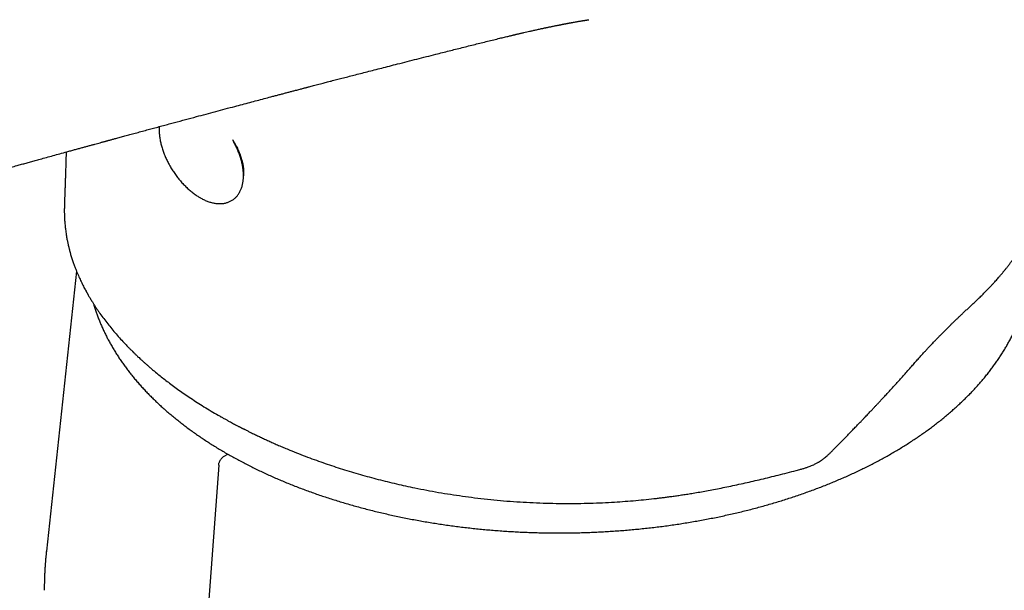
# Model space of a CAD drawing. Header units: millimetres. Extents: x 8 to 776, y 12 to 810.
# Tile 6 of 25: x 681 to 732, y 193 to 223. Entities that reach past the tile are written whole.
import ezdxf

# ---------------------------------------------------------------- set-up
doc = ezdxf.new("R2010")
doc.units = ezdxf.units.MM

msp = doc.modelspace()

# ---------------------------------------------------------------- linework, layer by layer
at = {"color": 7, "linetype": 'Continuous', "lineweight": 30}
for p, q in [((684.293, 209.633), (682.743, 195.196)), ((684.293, 209.633), (682.743, 195.196)), ((691.684, 202.151), (691.696, 202.144)), ((691.696, 202.144), (691.708, 202.137)), ((723.325, 200.502), (723.639, 200.826)), ((691.894, 200.097), (692.079, 200.204)), ((723.261, 200.437), (723.324, 200.502)), ((691.612, 199.636), (690.438, 183.458)), ((721.338, 199.359), (721.523, 199.408))]:
    msp.add_line(p, q, dxfattribs=at)
for points, knots in [([(645.56, 213.171), (645.561, 213.171), (645.644, 213.123), (645.806, 213.031), (646.041, 212.898), (646.264, 212.773), (646.475, 212.656), (646.68, 212.542), (646.878, 212.434), (647.069, 212.331), (647.245, 212.238), (647.407, 212.153), (647.551, 212.078), (647.678, 212.013), (647.788, 211.957), (647.884, 211.909), (647.966, 211.868), (648.033, 211.835), (648.085, 211.809), (648.121, 211.791), (648.146, 211.779), (648.168, 211.769), (648.191, 211.757), (648.219, 211.744), (648.259, 211.724), (648.313, 211.698), (648.382, 211.665), (648.464, 211.626), (648.559, 211.581), (648.668, 211.53), (648.789, 211.474), (648.922, 211.413), (649.122, 211.323), (649.383, 211.208), (649.7, 211.074), (650.009, 210.947), (650.291, 210.834), (650.548, 210.736), (650.779, 210.649), (651.004, 210.567), (651.228, 210.487), (651.456, 210.408), (651.696, 210.328), (651.947, 210.246), (652.213, 210.163), (652.496, 210.078), (652.795, 209.991), (653.111, 209.904), (653.443, 209.817), (653.791, 209.73), (654.128, 209.652), (654.452, 209.582), (654.76, 209.519), (655.078, 209.458), (655.407, 209.401), (655.74, 209.347), (656.072, 209.3), (656.396, 209.258), (656.712, 209.223), (657.017, 209.194), (657.31, 209.171), (657.61, 209.153), (657.913, 209.139), (658.217, 209.13), (658.504, 209.128), (658.772, 209.13), (659.017, 209.136), (659.239, 209.145), (659.441, 209.156), (659.627, 209.169), (659.799, 209.183), (659.956, 209.198), (660.107, 209.213), (660.25, 209.229), (660.384, 209.246), (660.502, 209.262), (660.589, 209.274), (660.657, 209.284), (660.716, 209.293), (660.79, 209.305), (660.875, 209.319), (660.97, 209.335), (661.074, 209.353), (661.185, 209.374), (661.297, 209.395), (661.405, 209.417), (661.508, 209.438), (661.609, 209.46), (661.709, 209.481), (661.806, 209.504), (661.898, 209.525), (661.98, 209.544), (662.047, 209.56), (662.099, 209.573), (662.139, 209.583), (662.182, 209.594), (662.233, 209.607), (662.302, 209.624), (662.383, 209.645), (662.475, 209.669), (662.599, 209.703), (662.756, 209.745), (662.946, 209.799), (663.149, 209.857), (663.362, 209.92), (663.588, 209.988), (663.826, 210.059), (664.111, 210.144), (664.443, 210.243), (664.821, 210.356), (665.21, 210.471), (665.608, 210.589), (666.017, 210.709), (666.435, 210.833), (666.864, 210.959), (667.328, 211.096), (667.83, 211.243), (668.371, 211.402), (668.809, 211.529), (669.135, 211.624), (669.339, 211.684), (669.529, 211.739), (669.706, 211.791), (669.869, 211.838), (670.016, 211.881), (670.148, 211.919), (670.265, 211.953), (670.37, 211.984), (670.462, 212.01), (670.541, 212.033), (670.608, 212.053), (670.662, 212.069), (670.701, 212.08), (670.726, 212.087), (670.741, 212.091), (670.759, 212.097), (670.785, 212.104), (670.82, 212.114), (670.873, 212.13), (670.941, 212.149), (671.026, 212.174), (671.123, 212.202), (671.234, 212.234), (671.359, 212.27), (671.492, 212.309), (671.632, 212.349), (671.774, 212.39), (671.986, 212.451), (672.269, 212.533), (672.648, 212.642), (673.058, 212.759), (673.5, 212.886), (673.957, 213.017), (674.428, 213.152), (674.908, 213.289), (675.397, 213.428), (675.895, 213.569), (676.404, 213.714), (676.803, 213.826), (677.088, 213.907), (677.251, 213.953), (677.407, 213.997), (677.552, 214.038), (677.684, 214.075), (677.804, 214.109), (677.898, 214.135), (677.972, 214.156), (678.026, 214.171), (678.072, 214.184), (678.11, 214.195), (678.139, 214.203), (678.166, 214.211), (678.196, 214.219), (678.238, 214.231), (678.296, 214.247), (678.371, 214.268), (678.46, 214.293), (678.562, 214.322), (678.677, 214.354), (678.796, 214.388), (678.916, 214.421), (679.035, 214.455), (679.158, 214.489), (679.282, 214.524), (679.405, 214.558), (679.61, 214.616), (679.893, 214.695), (680.25, 214.794), (680.592, 214.89), (680.918, 214.981), (681.209, 215.061), (681.466, 215.133), (681.698, 215.197), (681.933, 215.262), (682.175, 215.33), (682.448, 215.405), (682.753, 215.489), (683.092, 215.583), (683.443, 215.68), (683.747, 215.763), (684.001, 215.833), (684.198, 215.887), (684.392, 215.941), (684.577, 215.992), (684.752, 216.04), (684.92, 216.086), (685.08, 216.129), (685.232, 216.171), (685.372, 216.209), (685.486, 216.24), (685.576, 216.265), (685.646, 216.284), (685.707, 216.301), (685.76, 216.315), (685.8, 216.326), (685.834, 216.336), (685.867, 216.345), (685.907, 216.356), (685.956, 216.369), (686.014, 216.385), (686.081, 216.403), (686.154, 216.423), (686.232, 216.444), (686.362, 216.479), (686.546, 216.53), (686.79, 216.596), (687.05, 216.667), (687.325, 216.742), (687.616, 216.821), (687.907, 216.899), (688.195, 216.977), (688.478, 217.054), (688.766, 217.132), (689.055, 217.21), (689.621, 217.362), (690.422, 217.578), (691.456, 217.854), (692.246, 218.065), (692.832, 218.221), (693.214, 218.322), (693.586, 218.421), (693.947, 218.516), (694.248, 218.596), (694.492, 218.66), (694.68, 218.71), (694.866, 218.759), (695.047, 218.807), (695.226, 218.854), (695.4, 218.899), (695.554, 218.94), (695.687, 218.975), (695.794, 219.003), (695.887, 219.027), (695.966, 219.048), (696.031, 219.065), (696.088, 219.08), (696.144, 219.095), (696.205, 219.111), (696.284, 219.131), (696.383, 219.157), (696.504, 219.189), (696.636, 219.223), (696.777, 219.26), (696.952, 219.306), (697.163, 219.361), (697.414, 219.426), (697.681, 219.496), (697.965, 219.569), (698.265, 219.647), (698.581, 219.729), (698.914, 219.815), (699.263, 219.904), (699.628, 219.998), (700.01, 220.096), (700.408, 220.198), (700.846, 220.31), (701.316, 220.43), (701.81, 220.555), (702.299, 220.679), (702.851, 220.82), (703.466, 220.975), (704.14, 221.145), (704.801, 221.311), (705.447, 221.471), (705.913, 221.586), (706.203, 221.656), (706.322, 221.685), (706.434, 221.712), (706.536, 221.736), (706.625, 221.758), (706.7, 221.776), (706.763, 221.79), (706.808, 221.801), (706.839, 221.808), (706.859, 221.813), (706.882, 221.819), (706.913, 221.826), (706.957, 221.836), (707.01, 221.849), (707.07, 221.863), (707.133, 221.877), (707.196, 221.892), (707.259, 221.907), (707.35, 221.928), (707.468, 221.955), (707.624, 221.99), (707.794, 222.028), (707.982, 222.07), (708.137, 222.104), (708.253, 222.129), (708.321, 222.143), (708.378, 222.155), (708.421, 222.164), (708.452, 222.171), (708.478, 222.176), (708.507, 222.182), (708.547, 222.191), (708.601, 222.202), (708.668, 222.216), (708.74, 222.231), (708.815, 222.246), (708.89, 222.261), (708.957, 222.275), (709.016, 222.287), (709.065, 222.296), (709.109, 222.305), (709.147, 222.313), (709.183, 222.32), (709.221, 222.327), (709.265, 222.336), (709.317, 222.346), (709.373, 222.356), (709.427, 222.367), (709.475, 222.376), (709.518, 222.384), (709.556, 222.391), (709.591, 222.398), (709.625, 222.404), (709.658, 222.41), (709.691, 222.417), (709.729, 222.423), (709.773, 222.431), (709.823, 222.441), (709.876, 222.45), (709.944, 222.463), (710.023, 222.477), (710.111, 222.492), (710.192, 222.506), (710.269, 222.519), (710.331, 222.53), (710.376, 222.537), (710.405, 222.542), (710.437, 222.548), (710.472, 222.553), (710.514, 222.56), (710.551, 222.566), (710.58, 222.571), (710.596, 222.573), (710.611, 222.576), (710.628, 222.578), (710.646, 222.581), (710.659, 222.583), (710.664, 222.584), (710.666, 222.584), (710.666, 222.584), (710.666, 222.584)], [0, 0, 0, 0, 0.000045, 0.004131, 0.008007, 0.011673, 0.015129, 0.018374, 0.021702, 0.024775, 0.027595, 0.03016, 0.03247, 0.034424, 0.036149, 0.037646, 0.038916, 0.039957, 0.04077, 0.041296, 0.041646, 0.04193, 0.042285, 0.042712, 0.043208, 0.044111, 0.045165, 0.04637, 0.04783, 0.049463, 0.051269, 0.053249, 0.055389, 0.060137, 0.064708, 0.069102, 0.073319, 0.076623, 0.07981, 0.08288, 0.085849, 0.088919, 0.092092, 0.095423, 0.098911, 0.102556, 0.106428, 0.110462, 0.114658, 0.119017, 0.123537, 0.127202, 0.130967, 0.134832, 0.138799, 0.142869, 0.146812, 0.150699, 0.154454, 0.158074, 0.161563, 0.16492, 0.168772, 0.172431, 0.175897, 0.17917, 0.18225, 0.184951, 0.187485, 0.189851, 0.19205, 0.194082, 0.195945, 0.197936, 0.199714, 0.201279, 0.202631, 0.203202, 0.203988, 0.204992, 0.206151, 0.207433, 0.208838, 0.210366, 0.211982, 0.213427, 0.214861, 0.216284, 0.217695, 0.219096, 0.220474, 0.221681, 0.222652, 0.223412, 0.223962, 0.224444, 0.225296, 0.226263, 0.227563, 0.229001, 0.230513, 0.233314, 0.236332, 0.239566, 0.243016, 0.246681, 0.250563, 0.254659, 0.260677, 0.266863, 0.273209, 0.279718, 0.286388, 0.29322, 0.300215, 0.307372, 0.315975, 0.324801, 0.333849, 0.337392, 0.340718, 0.34382, 0.346698, 0.349352, 0.351782, 0.353892, 0.355798, 0.357499, 0.358997, 0.36029, 0.361379, 0.362264, 0.362944, 0.363248, 0.363482, 0.363707, 0.364116, 0.364725, 0.365448, 0.366691, 0.368062, 0.369564, 0.371428, 0.373458, 0.375656, 0.37794, 0.380255, 0.3826, 0.388248, 0.394064, 0.401006, 0.408173, 0.415566, 0.423179, 0.430991, 0.438856, 0.446911, 0.455156, 0.46359, 0.466274, 0.468971, 0.471513, 0.473827, 0.476007, 0.477937, 0.479617, 0.480603, 0.481476, 0.482237, 0.48285, 0.4833, 0.483663, 0.484139, 0.484737, 0.485727, 0.486934, 0.488361, 0.490006, 0.491869, 0.493951, 0.49574, 0.497663, 0.499682, 0.501684, 0.50366, 0.505611, 0.511594, 0.517331, 0.522823, 0.528069, 0.533069, 0.536826, 0.540476, 0.544233, 0.548122, 0.552144, 0.55736, 0.562782, 0.568413, 0.574251, 0.577392, 0.58059, 0.583727, 0.586695, 0.589493, 0.592121, 0.594744, 0.597172, 0.599407, 0.601449, 0.602632, 0.60374, 0.604756, 0.605596, 0.606246, 0.606708, 0.6072, 0.607839, 0.608624, 0.609557, 0.610616, 0.611811, 0.613065, 0.614352, 0.618002, 0.621897, 0.626037, 0.630423, 0.635053, 0.639929, 0.644293, 0.648836, 0.653437, 0.658026, 0.662601, 0.680443, 0.696199, 0.71179, 0.717975, 0.72403, 0.729913, 0.735623, 0.74116, 0.744192, 0.74717, 0.750093, 0.752962, 0.755777, 0.758537, 0.761188, 0.763098, 0.764788, 0.766257, 0.767505, 0.768531, 0.769346, 0.770201, 0.771161, 0.772225, 0.773926, 0.775841, 0.777945, 0.780168, 0.782506, 0.786198, 0.790145, 0.794346, 0.798801, 0.80351, 0.808473, 0.813691, 0.819163, 0.824889, 0.830869, 0.837103, 0.843592, 0.851412, 0.85914, 0.866771, 0.874303, 0.885023, 0.895536, 0.905842, 0.915939, 0.925685, 0.927576, 0.929458, 0.93124, 0.932818, 0.934193, 0.935365, 0.936334, 0.937101, 0.937478, 0.937776, 0.938049, 0.938535, 0.939261, 0.940076, 0.94105, 0.942048, 0.943041, 0.944028, 0.945009, 0.9473, 0.94957, 0.95238, 0.955334, 0.958433, 0.959697, 0.960777, 0.961672, 0.962381, 0.962807, 0.963149, 0.963599, 0.964191, 0.965079, 0.966169, 0.967353, 0.96854, 0.969731, 0.970925, 0.971755, 0.972555, 0.973261, 0.973873, 0.97439, 0.974964, 0.975708, 0.976541, 0.977493, 0.978381, 0.979167, 0.979851, 0.980434, 0.981013, 0.981561, 0.982097, 0.98262, 0.983215, 0.983936, 0.98479, 0.98571, 0.986578, 0.988199, 0.989641, 0.99098, 0.992332, 0.993641, 0.994174, 0.994702, 0.995233, 0.995872, 0.996653, 0.997556, 0.997983, 0.998273, 0.998592, 0.998982, 0.9994, 0.999803, 0.999952, 0.999984, 1, 1, 1, 1]), ([(688.557, 217.075), (688.557, 217.069), (688.553, 217.031), (688.55, 216.961), (688.549, 216.863), (688.552, 216.763), (688.559, 216.662), (688.57, 216.559), (688.585, 216.454), (688.604, 216.349), (688.626, 216.243), (688.652, 216.136), (688.681, 216.028), (688.714, 215.92), (688.75, 215.812), (688.79, 215.703), (688.833, 215.595), (688.879, 215.487), (688.929, 215.38), (688.981, 215.273), (689.036, 215.167), (689.094, 215.062), (689.154, 214.958), (689.218, 214.855), (689.283, 214.754), (689.352, 214.654), (689.422, 214.556), (689.495, 214.46), (689.569, 214.366), (689.646, 214.275), (689.724, 214.185), (689.804, 214.099), (689.886, 214.015), (689.969, 213.933), (690.053, 213.855), (690.139, 213.78), (690.226, 213.708), (690.314, 213.64), (690.402, 213.575), (690.492, 213.514), (690.574, 213.461), (690.626, 213.43), (690.648, 213.417)], [0, 0, 0, 0, 0.00524, 0.031016, 0.056857, 0.082736, 0.108632, 0.134525, 0.160402, 0.186255, 0.212079, 0.237872, 0.263631, 0.289358, 0.315052, 0.340717, 0.366353, 0.391964, 0.417553, 0.443122, 0.468675, 0.494214, 0.519744, 0.545266, 0.570785, 0.596304, 0.621825, 0.647352, 0.672886, 0.698432, 0.723994, 0.749573, 0.775174, 0.8008, 0.826454, 0.852139, 0.877858, 0.903613, 0.929407, 0.95524, 0.981113, 1, 1, 1, 1]), ([(690.648, 213.417), (690.664, 213.408), (690.71, 213.382), (690.787, 213.341), (690.878, 213.296), (690.969, 213.256), (691.06, 213.221), (691.151, 213.19), (691.241, 213.163), (691.331, 213.142), (691.419, 213.125), (691.507, 213.113), (691.593, 213.106), (691.678, 213.105), (691.761, 213.108), (691.842, 213.116), (691.92, 213.128), (691.996, 213.146), (692.07, 213.168), (692.141, 213.195), (692.21, 213.226), (692.275, 213.261), (692.338, 213.301), (692.398, 213.345), (692.454, 213.392), (692.508, 213.444), (692.558, 213.499), (692.605, 213.559), (692.649, 213.622), (692.69, 213.688), (692.727, 213.759), (692.76, 213.833), (692.79, 213.91), (692.816, 213.991), (692.838, 214.075), (692.856, 214.162), (692.871, 214.251), (692.881, 214.344), (692.887, 214.439), (692.89, 214.536), (692.888, 214.635), (692.883, 214.736), (692.873, 214.838), (692.86, 214.942), (692.843, 215.047), (692.822, 215.153), (692.797, 215.26), (692.769, 215.367), (692.737, 215.475), (692.702, 215.583), (692.664, 215.692), (692.622, 215.8), (692.577, 215.908), (692.529, 216.016), (692.478, 216.123), (692.424, 216.229), (692.376, 216.318), (692.345, 216.372), (692.334, 216.39)], [0, 0, 0, 0, 0.009954, 0.02875, 0.047568, 0.066401, 0.085237, 0.104059, 0.122852, 0.141592, 0.160258, 0.178822, 0.197257, 0.21554, 0.233649, 0.251571, 0.269298, 0.286834, 0.304188, 0.321381, 0.338438, 0.355389, 0.37227, 0.389118, 0.405961, 0.422833, 0.439771, 0.456809, 0.473974, 0.491293, 0.508782, 0.526451, 0.544304, 0.562335, 0.580531, 0.598874, 0.617341, 0.63591, 0.654555, 0.673255, 0.691989, 0.710741, 0.729495, 0.748241, 0.766972, 0.785683, 0.804371, 0.823036, 0.841677, 0.860294, 0.878889, 0.897463, 0.916018, 0.934555, 0.953078, 0.971589, 0.990088, 1, 1, 1, 1]), ([(692.344, 216.369), (692.348, 216.364), (692.381, 216.313), (692.44, 216.211), (692.512, 216.079), (692.574, 215.957), (692.625, 215.847), (692.673, 215.734), (692.719, 215.617), (692.759, 215.502), (692.792, 215.397), (692.816, 215.309), (692.834, 215.235), (692.848, 215.171), (692.859, 215.117), (692.867, 215.072), (692.873, 215.034), (692.878, 214.996), (692.884, 214.95), (692.89, 214.893), (692.895, 214.824), (692.898, 214.746), (692.897, 214.663), (692.894, 214.595), (692.89, 214.557), (692.889, 214.545)], [0, 0, 0, 0, 0.007846, 0.082379, 0.161379, 0.216533, 0.273672, 0.332794, 0.393896, 0.456642, 0.514901, 0.559453, 0.599047, 0.633692, 0.663396, 0.688167, 0.708008, 0.726879, 0.752727, 0.785767, 0.825988, 0.873405, 0.92572, 0.977441, 1, 1, 1, 1]), ([(730.351, 207.865), (730.416, 207.924), (730.541, 208.04), (730.719, 208.209), (730.883, 208.369), (731.034, 208.52), (731.171, 208.66), (731.296, 208.791), (731.408, 208.912), (731.51, 209.022), (731.599, 209.122), (731.679, 209.211), (731.747, 209.29), (731.806, 209.358), (731.855, 209.415), (731.897, 209.465), (731.934, 209.509), (731.968, 209.55), (731.998, 209.586), (732.028, 209.624), (732.065, 209.668), (732.106, 209.72), (732.151, 209.776), (732.198, 209.836), (732.249, 209.9), (732.3, 209.967), (732.351, 210.034), (732.412, 210.116), (732.483, 210.212), (732.562, 210.323), (732.638, 210.43), (732.708, 210.533), (732.777, 210.635), (732.846, 210.739), (732.917, 210.851), (732.993, 210.971), (733.071, 211.1), (733.152, 211.238), (733.235, 211.385), (733.312, 211.526), (733.38, 211.656), (733.436, 211.766), (733.485, 211.865), (733.527, 211.953), (733.563, 212.029), (733.591, 212.089), (733.611, 212.133), (733.626, 212.166), (733.641, 212.2), (733.658, 212.24), (733.68, 212.291), (733.706, 212.351), (733.734, 212.42), (733.766, 212.497), (733.8, 212.583), (733.834, 212.673), (733.875, 212.784), (733.921, 212.912), (733.969, 213.055), (734.011, 213.188), (734.048, 213.311), (734.081, 213.425), (734.109, 213.529), (734.134, 213.626), (734.157, 213.718), (734.178, 213.809), (734.196, 213.892), (734.212, 213.967), (734.226, 214.035), (734.239, 214.102), (734.251, 214.165), (734.261, 214.219), (734.268, 214.263), (734.274, 214.301), (734.281, 214.339), (734.288, 214.383), (734.296, 214.435), (734.304, 214.494), (734.313, 214.561), (734.324, 214.65), (734.337, 214.76), (734.349, 214.887), (734.36, 215.015), (734.368, 215.15), (734.375, 215.293), (734.379, 215.444), (734.38, 215.59), (734.378, 215.733), (734.375, 215.863), (734.371, 215.949), (734.369, 215.988)], [0, 0, 0, 0, 0.024797, 0.048136, 0.070021, 0.090456, 0.109445, 0.12699, 0.143093, 0.157757, 0.170984, 0.182773, 0.193128, 0.202047, 0.209532, 0.215583, 0.221658, 0.226933, 0.231411, 0.235768, 0.241563, 0.248857, 0.255641, 0.26335, 0.271926, 0.280588, 0.28909, 0.297434, 0.311939, 0.325939, 0.339433, 0.352422, 0.364912, 0.377783, 0.391681, 0.406605, 0.422559, 0.439546, 0.457568, 0.476631, 0.491423, 0.504826, 0.516835, 0.527448, 0.53666, 0.54447, 0.548959, 0.552798, 0.556382, 0.561135, 0.567187, 0.57454, 0.58266, 0.591929, 0.602343, 0.613327, 0.62395, 0.641994, 0.658855, 0.674537, 0.689045, 0.702381, 0.714547, 0.725638, 0.7364, 0.746997, 0.757428, 0.765509, 0.773487, 0.781365, 0.788966, 0.79569, 0.800378, 0.80448, 0.808775, 0.813952, 0.820011, 0.826952, 0.834774, 0.843477, 0.858384, 0.873362, 0.888317, 0.903251, 0.921002, 0.938726, 0.956217, 0.972506, 0.987472, 1, 1, 1, 1]), ([(683.761, 215.767), (683.761, 215.748), (683.755, 215.568), (683.745, 215.232), (683.733, 214.843), (683.723, 214.546), (683.717, 214.338), (683.71, 214.136), (683.703, 213.942), (683.696, 213.757), (683.689, 213.581), (683.683, 213.413), (683.678, 213.254), (683.673, 213.103), (683.67, 212.984), (683.669, 212.902), (683.668, 212.868), (683.668, 212.854)], [0, 0, 0, 0, 0.020703, 0.195854, 0.365476, 0.443522, 0.519947, 0.592148, 0.659686, 0.722613, 0.780999, 0.834938, 0.884555, 0.930015, 0.971526, 0.988613, 1, 1, 1, 1]), ([(683.668, 212.867), (683.668, 212.861), (683.668, 212.845), (683.667, 212.819), (683.667, 212.782), (683.667, 212.735), (683.667, 212.674), (683.668, 212.604), (683.67, 212.524), (683.673, 212.434), (683.678, 212.337), (683.684, 212.232), (683.692, 212.12), (683.703, 212.002), (683.715, 211.884), (683.729, 211.76), (683.746, 211.634), (683.766, 211.507), (683.785, 211.39), (683.804, 211.284), (683.823, 211.187), (683.841, 211.101), (683.857, 211.025), (683.872, 210.96), (683.886, 210.903), (683.898, 210.849), (683.91, 210.804), (683.919, 210.766), (683.927, 210.734), (683.937, 210.697), (683.949, 210.653), (683.963, 210.601), (683.983, 210.53), (684.009, 210.44), (684.041, 210.335), (684.074, 210.231), (684.107, 210.13), (684.141, 210.032), (684.175, 209.937), (684.218, 209.822), (684.269, 209.689), (684.33, 209.54), (684.39, 209.401), (684.448, 209.271), (684.504, 209.149), (684.562, 209.029), (684.62, 208.911), (684.678, 208.797), (684.732, 208.694), (684.775, 208.615), (684.806, 208.559), (684.826, 208.522), (684.844, 208.49), (684.862, 208.458), (684.881, 208.424), (684.906, 208.381), (684.937, 208.327), (684.975, 208.262), (685.019, 208.188), (685.078, 208.091), (685.151, 207.974), (685.236, 207.841), (685.323, 207.709), (685.412, 207.579), (685.535, 207.402), (685.695, 207.182), (685.897, 206.918), (686.108, 206.656), (686.33, 206.394), (686.565, 206.129), (686.752, 205.927), (686.884, 205.79), (686.953, 205.72), (687.014, 205.657), (687.068, 205.603), (687.114, 205.557), (687.152, 205.519), (687.182, 205.489), (687.208, 205.464), (687.237, 205.435), (687.276, 205.398), (687.325, 205.35), (687.381, 205.297), (687.444, 205.236), (687.519, 205.166), (687.606, 205.085), (687.707, 204.993), (687.818, 204.893), (687.94, 204.786), (688.072, 204.67), (688.216, 204.548), (688.391, 204.402), (688.598, 204.233), (688.838, 204.043), (689.091, 203.85), (689.359, 203.65), (689.644, 203.445), (689.946, 203.236), (690.263, 203.022), (690.596, 202.806), (690.947, 202.587), (691.309, 202.367), (691.559, 202.223), (691.684, 202.151)], [0, 0, 0, 0, 0.001474, 0.003433, 0.00588, 0.009848, 0.014665, 0.020334, 0.026855, 0.03423, 0.04246, 0.051004, 0.06031, 0.070373, 0.080465, 0.090041, 0.101503, 0.112121, 0.121893, 0.130819, 0.138899, 0.146134, 0.152523, 0.157964, 0.162603, 0.167009, 0.171547, 0.173978, 0.176518, 0.179601, 0.1833, 0.187613, 0.192538, 0.201228, 0.210203, 0.218933, 0.227427, 0.235686, 0.243709, 0.251496, 0.264915, 0.27757, 0.289457, 0.300583, 0.311039, 0.320858, 0.331612, 0.34148, 0.35046, 0.358554, 0.362039, 0.365198, 0.368029, 0.370574, 0.37349, 0.377003, 0.381909, 0.387644, 0.394207, 0.401598, 0.41334, 0.425191, 0.43696, 0.448646, 0.46025, 0.484588, 0.50855, 0.532534, 0.55695, 0.581794, 0.607062, 0.614516, 0.6213, 0.627309, 0.632545, 0.637006, 0.640634, 0.643516, 0.645712, 0.648026, 0.65196, 0.656618, 0.661907, 0.667812, 0.674333, 0.682649, 0.691791, 0.701758, 0.712553, 0.724174, 0.736623, 0.749894, 0.768949, 0.78868, 0.809089, 0.830178, 0.8524, 0.875336, 0.898989, 0.923362, 0.94846, 0.974288, 1, 1, 1, 1]), ([(685.176, 207.936), (685.177, 207.932), (685.197, 207.861), (685.24, 207.723), (685.305, 207.522), (685.376, 207.322), (685.452, 207.122), (685.533, 206.923), (685.619, 206.724), (685.709, 206.526), (685.805, 206.329), (685.905, 206.133), (686.011, 205.938), (686.121, 205.744), (686.236, 205.55), (686.356, 205.358), (686.48, 205.166), (686.609, 204.976), (686.743, 204.787), (686.882, 204.598), (687.025, 204.411), (687.173, 204.226), (687.326, 204.041), (687.483, 203.858), (687.644, 203.677), (687.811, 203.496), (687.981, 203.317), (688.156, 203.14), (688.336, 202.964), (688.519, 202.79), (688.707, 202.617), (688.9, 202.446), (689.096, 202.277), (689.297, 202.109), (689.501, 201.943), (689.71, 201.779), (689.923, 201.616), (690.14, 201.456), (690.361, 201.297), (690.586, 201.14), (690.814, 200.985), (691.047, 200.832), (691.283, 200.681), (691.523, 200.532), (691.767, 200.385), (691.976, 200.262), (692.188, 200.141), (692.4, 200.022), (692.656, 199.883), (692.916, 199.746), (693.178, 199.611), (693.445, 199.478), (693.714, 199.348), (693.986, 199.219), (694.262, 199.094), (694.541, 198.97), (694.822, 198.849), (695.107, 198.73), (695.395, 198.614), (695.685, 198.5), (695.978, 198.388), (696.274, 198.28), (696.573, 198.173), (696.874, 198.069), (697.177, 197.968), (697.484, 197.869), (697.792, 197.773), (698.103, 197.679), (698.416, 197.588), (698.731, 197.5), (699.049, 197.414), (699.369, 197.331), (699.69, 197.25), (700.014, 197.173), (700.339, 197.098), (700.666, 197.026), (700.995, 196.956), (701.326, 196.889), (701.658, 196.826), (701.992, 196.764), (702.327, 196.706), (702.664, 196.651), (703.002, 196.598), (703.341, 196.548), (703.682, 196.501), (704.023, 196.457), (704.366, 196.416), (704.71, 196.377), (705.054, 196.342), (705.4, 196.309), (705.746, 196.279), (706.093, 196.252), (706.44, 196.228), (706.788, 196.207), (707.137, 196.189), (707.486, 196.174), (707.835, 196.161), (708.185, 196.152), (708.534, 196.146), (708.884, 196.142), (709.234, 196.141), (709.584, 196.144), (709.934, 196.149), (710.284, 196.157), (710.633, 196.168), (710.982, 196.182), (711.331, 196.199), (711.679, 196.219), (712.027, 196.241), (712.374, 196.267), (712.72, 196.296), (713.066, 196.327), (713.411, 196.361), (713.755, 196.398), (714.098, 196.438), (714.44, 196.481), (714.781, 196.527), (715.121, 196.576), (715.46, 196.627), (715.797, 196.682), (716.133, 196.739), (716.467, 196.799), (716.8, 196.861), (717.132, 196.927), (717.461, 196.995), (717.789, 197.066), (718.116, 197.14), (718.44, 197.216), (718.762, 197.295), (719.083, 197.377), (719.401, 197.462), (719.718, 197.549), (720.032, 197.639), (720.344, 197.731), (720.653, 197.827), (720.96, 197.924), (721.265, 198.025), (721.567, 198.127), (721.867, 198.233), (722.164, 198.341), (722.458, 198.451), (722.75, 198.564), (723.039, 198.679), (723.325, 198.797), (723.608, 198.917), (723.888, 199.039), (724.165, 199.164), (724.439, 199.291), (724.709, 199.421), (724.977, 199.552), (725.241, 199.686), (725.502, 199.823), (725.759, 199.961), (726.014, 200.102), (726.264, 200.244), (726.511, 200.389), (726.755, 200.536), (726.994, 200.685), (727.23, 200.836), (727.463, 200.989), (727.691, 201.144), (727.916, 201.301), (728.137, 201.46), (728.354, 201.621), (728.567, 201.783), (728.775, 201.947), (728.98, 202.114), (729.181, 202.281), (729.377, 202.451), (729.569, 202.622), (729.757, 202.795), (729.941, 202.969), (730.12, 203.145), (730.295, 203.323), (730.466, 203.502), (730.632, 203.683), (730.793, 203.864), (730.951, 204.048), (731.103, 204.232), (731.251, 204.418), (731.394, 204.605), (731.533, 204.793), (731.667, 204.983), (731.796, 205.174), (731.92, 205.365), (732.04, 205.558), (732.155, 205.752), (732.265, 205.946), (732.37, 206.142), (732.471, 206.338), (732.566, 206.535), (732.657, 206.733), (732.742, 206.932), (732.823, 207.132), (732.899, 207.332), (732.969, 207.532), (733.035, 207.734), (733.096, 207.935), (733.152, 208.137), (733.202, 208.34), (733.248, 208.543), (733.289, 208.746), (733.325, 208.95), (733.355, 209.154), (733.381, 209.358), (733.402, 209.562), (733.417, 209.766), (733.428, 209.971), (733.433, 210.175), (733.434, 210.38), (733.429, 210.585), (733.419, 210.789), (733.405, 210.993), (733.385, 211.198), (733.362, 211.39), (733.343, 211.514), (733.335, 211.57)], [0, 0, 0, 0, 0.000256, 0.004926, 0.009597, 0.014271, 0.018948, 0.023626, 0.028307, 0.03299, 0.037675, 0.042363, 0.047053, 0.051745, 0.056439, 0.061136, 0.065834, 0.070534, 0.075237, 0.079941, 0.084646, 0.089353, 0.094062, 0.098772, 0.103484, 0.108196, 0.11291, 0.117624, 0.12234, 0.127056, 0.131773, 0.136491, 0.141209, 0.145928, 0.150647, 0.155367, 0.160087, 0.164807, 0.169528, 0.174248, 0.178969, 0.18369, 0.188411, 0.193132, 0.197853, 0.202625, 0.205112, 0.209833, 0.214554, 0.219274, 0.223994, 0.228715, 0.233435, 0.238154, 0.242874, 0.247593, 0.252312, 0.257031, 0.26175, 0.266469, 0.271187, 0.275905, 0.280623, 0.285341, 0.290058, 0.294775, 0.299492, 0.304209, 0.308926, 0.313642, 0.318358, 0.323074, 0.32779, 0.332506, 0.337221, 0.341937, 0.346652, 0.351367, 0.356082, 0.360796, 0.365511, 0.370225, 0.374939, 0.379653, 0.384367, 0.389081, 0.393795, 0.398509, 0.403222, 0.407936, 0.412649, 0.417363, 0.422076, 0.426789, 0.431502, 0.436215, 0.440929, 0.445642, 0.450355, 0.455068, 0.459781, 0.464494, 0.469207, 0.47392, 0.478633, 0.483346, 0.488059, 0.492773, 0.497486, 0.502199, 0.506913, 0.511626, 0.516339, 0.521053, 0.525767, 0.530481, 0.535194, 0.539908, 0.544622, 0.549337, 0.554051, 0.558766, 0.56348, 0.568195, 0.57291, 0.577625, 0.58234, 0.587056, 0.591771, 0.596487, 0.601203, 0.60592, 0.610636, 0.615353, 0.620069, 0.624787, 0.629504, 0.634221, 0.638939, 0.643657, 0.648375, 0.653094, 0.657812, 0.662531, 0.66725, 0.67197, 0.676689, 0.681409, 0.686129, 0.690849, 0.69557, 0.70029, 0.705011, 0.709732, 0.714453, 0.719174, 0.723896, 0.728617, 0.733339, 0.73806, 0.742782, 0.747503, 0.752225, 0.756946, 0.761667, 0.766388, 0.771109, 0.775829, 0.780549, 0.785269, 0.789988, 0.794707, 0.799425, 0.804142, 0.808858, 0.813573, 0.818288, 0.823001, 0.827713, 0.832424, 0.837134, 0.841842, 0.846548, 0.851253, 0.855956, 0.860657, 0.865356, 0.870053, 0.874748, 0.879441, 0.884131, 0.88882, 0.893506, 0.898189, 0.902871, 0.90755, 0.912226, 0.916901, 0.921573, 0.926243, 0.930911, 0.935578, 0.940242, 0.944906, 0.949567, 0.954228, 0.958887, 0.963546, 0.968204, 0.972862, 0.977519, 0.982177, 0.986835, 0.991494, 0.996153, 1, 1, 1, 1]), ([(727.283, 204.731), (727.339, 204.795), (727.448, 204.919), (727.605, 205.096), (727.751, 205.259), (727.887, 205.409), (728.012, 205.544), (728.125, 205.666), (728.228, 205.776), (728.321, 205.874), (728.401, 205.958), (728.469, 206.03), (728.527, 206.089), (728.578, 206.142), (728.625, 206.191), (728.672, 206.239), (728.72, 206.289), (728.768, 206.338), (728.823, 206.394), (728.883, 206.455), (728.949, 206.521), (729.016, 206.589), (729.087, 206.66), (729.165, 206.737), (729.252, 206.822), (729.349, 206.918), (729.453, 207.019), (729.561, 207.124), (729.675, 207.233), (729.796, 207.348), (729.925, 207.469), (730.061, 207.597), (730.204, 207.73), (730.301, 207.819), (730.351, 207.865)], [0, 0, 0, 0, 0.052728, 0.102103, 0.148155, 0.190912, 0.230393, 0.266, 0.298478, 0.32784, 0.354093, 0.374912, 0.393261, 0.409144, 0.423883, 0.438932, 0.45429, 0.46996, 0.48594, 0.50673, 0.528026, 0.54983, 0.572174, 0.596954, 0.62531, 0.657251, 0.692786, 0.727771, 0.765682, 0.806539, 0.850364, 0.89719, 0.947053, 1, 1, 1, 1]), ([(723.643, 200.824), (723.71, 200.893), (723.841, 201.028), (724.031, 201.223), (724.209, 201.407), (724.374, 201.579), (724.528, 201.738), (724.67, 201.886), (724.791, 202.013), (724.894, 202.121), (724.98, 202.211), (725.059, 202.294), (725.131, 202.37), (725.196, 202.439), (725.259, 202.505), (725.332, 202.583), (725.42, 202.677), (725.525, 202.789), (725.642, 202.913), (725.77, 203.05), (725.908, 203.2), (726.058, 203.362), (726.214, 203.532), (726.375, 203.709), (726.54, 203.892), (726.715, 204.086), (726.897, 204.291), (727.088, 204.507), (727.217, 204.655), (727.283, 204.731)], [0, 0, 0, 0, 0.053923, 0.104693, 0.152308, 0.196768, 0.23807, 0.276214, 0.311199, 0.336471, 0.359791, 0.38116, 0.400576, 0.418041, 0.434257, 0.452117, 0.477679, 0.506412, 0.538317, 0.573396, 0.61165, 0.65308, 0.697689, 0.741375, 0.787736, 0.836776, 0.888497, 0.942903, 1, 1, 1, 1]), ([(691.709, 202.137), (691.718, 202.132), (691.776, 202.099), (691.882, 202.04), (692.023, 201.962), (692.153, 201.891), (692.271, 201.827), (692.378, 201.77), (692.469, 201.722), (692.546, 201.681), (692.61, 201.648), (692.665, 201.619), (692.71, 201.596), (692.746, 201.577), (692.774, 201.563), (692.795, 201.552), (692.812, 201.543), (692.83, 201.535), (692.851, 201.524), (692.875, 201.511), (692.904, 201.497), (692.936, 201.48), (692.98, 201.458), (693.037, 201.429), (693.107, 201.394), (693.182, 201.357), (693.296, 201.3), (693.454, 201.224), (693.658, 201.125), (693.868, 201.027), (694.081, 200.928), (694.297, 200.83), (694.523, 200.729), (694.761, 200.626), (695.01, 200.52), (695.332, 200.386), (695.724, 200.228), (696.182, 200.051), (696.637, 199.883), (697.087, 199.724), (697.533, 199.574), (697.983, 199.428), (698.439, 199.287), (698.901, 199.152), (699.361, 199.023), (699.823, 198.9), (700.29, 198.783), (700.76, 198.67), (701.234, 198.563), (701.753, 198.453), (702.317, 198.342), (702.927, 198.231), (703.542, 198.13), (704.16, 198.038), (704.795, 197.954), (705.445, 197.879), (706.113, 197.813), (706.784, 197.759), (707.46, 197.716), (708.139, 197.685), (708.806, 197.666), (709.459, 197.658), (710.099, 197.661), (710.735, 197.674), (711.366, 197.698), (711.968, 197.73), (712.54, 197.769), (713.082, 197.813), (713.619, 197.864), (714.043, 197.911), (714.356, 197.948), (714.564, 197.974), (714.779, 198.003), (715.006, 198.034), (715.245, 198.068), (715.498, 198.106), (715.764, 198.147), (716.056, 198.195), (716.378, 198.25), (716.728, 198.313), (717.095, 198.381), (717.479, 198.456), (717.878, 198.537), (718.292, 198.625), (718.709, 198.716), (719.128, 198.812), (719.548, 198.91), (719.979, 199.014), (720.422, 199.124), (720.877, 199.239), (721.183, 199.319), (721.338, 199.359)], [0, 0, 0, 0, 0.001089, 0.007649, 0.013692, 0.019221, 0.024234, 0.028734, 0.032719, 0.035785, 0.038459, 0.040739, 0.042627, 0.044122, 0.045226, 0.046111, 0.046675, 0.04739, 0.048259, 0.049281, 0.050455, 0.051782, 0.053262, 0.055896, 0.058852, 0.061912, 0.065051, 0.07285, 0.081103, 0.089809, 0.097965, 0.106482, 0.11536, 0.124597, 0.134195, 0.144085, 0.161554, 0.178659, 0.195401, 0.211783, 0.227808, 0.243477, 0.259885, 0.275902, 0.291699, 0.307503, 0.323314, 0.339127, 0.354943, 0.370757, 0.390633, 0.410499, 0.430355, 0.450195, 0.470017, 0.491018, 0.512023, 0.533104, 0.554241, 0.575405, 0.596568, 0.616494, 0.63637, 0.656192, 0.675865, 0.695327, 0.712501, 0.72953, 0.746423, 0.763188, 0.769741, 0.776277, 0.783063, 0.79029, 0.797957, 0.806067, 0.814619, 0.823614, 0.834438, 0.845843, 0.857828, 0.870393, 0.883536, 0.897255, 0.911545, 0.925142, 0.939209, 0.953738, 0.96872, 0.984145, 1, 1, 1, 1]), ([(721.523, 199.408), (721.58, 199.424), (721.69, 199.455), (721.848, 199.504), (721.993, 199.555), (722.122, 199.605), (722.23, 199.653), (722.318, 199.695), (722.388, 199.731), (722.447, 199.764), (722.495, 199.793), (722.534, 199.817), (722.561, 199.834), (722.58, 199.847), (722.596, 199.857), (722.614, 199.87), (722.64, 199.888), (722.674, 199.912), (722.715, 199.942), (722.772, 199.986), (722.845, 200.045), (722.936, 200.123), (723.037, 200.216), (723.147, 200.321), (723.222, 200.398), (723.261, 200.437)], [0, 0, 0, 0, 0.085666, 0.1662, 0.240552, 0.307958, 0.3679, 0.411919, 0.450438, 0.483413, 0.510842, 0.532771, 0.549208, 0.558923, 0.565761, 0.576393, 0.591878, 0.612206, 0.637355, 0.667285, 0.717096, 0.775865, 0.843124, 0.918167, 1, 1, 1, 1]), ([(691.612, 199.636), (691.614, 199.657), (691.619, 199.698), (691.636, 199.758), (691.656, 199.811), (691.677, 199.857), (691.707, 199.909), (691.745, 199.965), (691.793, 200.019), (691.843, 200.065), (691.877, 200.086), (691.894, 200.097)], [0, 0, 0, 0, 0.121268, 0.241093, 0.328999, 0.414868, 0.500136, 0.631034, 0.758954, 0.880214, 1, 1, 1, 1]), ([(682.744, 195.197), (682.738, 195.144), (682.721, 194.989), (682.698, 194.731), (682.675, 194.423), (682.658, 194.115), (682.645, 193.807), (682.638, 193.498), (682.635, 193.291), (682.636, 193.187), (682.636, 193.185)], [0, 0, 0, 0, 0.078907, 0.232164, 0.385328, 0.538409, 0.691417, 0.844361, 0.997251, 1, 1, 1, 1]), ([(682.744, 195.197), (682.738, 195.138), (682.72, 194.978), (682.697, 194.714), (682.674, 194.407), (682.657, 194.098), (682.644, 193.79), (682.637, 193.486), (682.636, 193.284), (682.636, 193.185)], [0, 0, 0, 0, 0.08713, 0.240382, 0.393542, 0.546619, 0.699624, 0.852565, 1, 1, 1, 1])]:
    msp.add_open_spline(points, degree=3, knots=knots, dxfattribs=at)

doc.saveas('drawing.dxf')
